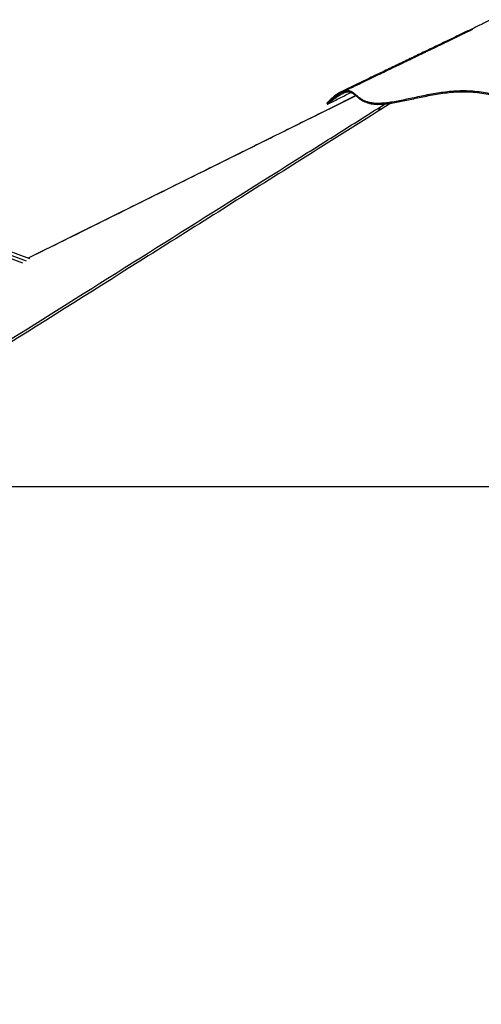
# Model space of a CAD drawing. Header units: millimetres. Extents: x 1903 to 18395, y 655 to 15963.
# Tile 15 of 54: x 4868 to 6357, y 4299 to 7476. Entities that reach past the tile are written whole.
import ezdxf

# ---------------------------------------------------------------- set-up
doc = ezdxf.new("R2010")
doc.units = ezdxf.units.MM
doc.layers.add('COMPONENT_GEOMETRY', color=7, linetype='Continuous')
doc.styles.add('SLDTEXTSTYLE1', font='TXT', dxfattribs={"width": 0.75})
doc.dimstyles.new('SLDDIMSTYLE0', dxfattribs={"dimtxt": 100, "dimasz": 6.604, "dimexe": 0, "dimexo": 0.0625, "dimgap": 25, "dimtad": 0, "dimtih": 1, "dimtoh": 1, "dimdec": 0, "dimlfac": 0.5, "dimrnd": 1e-09, "dimzin": 12, "dimdsep": 46, "dimtxsty": 'SLDTEXTSTYLE1', "dimsah": 1, "dimcen": 0.09, "dimadec": 0, "dimazin": 3, "dimtfac": 1, "dimtdec": 0, "dimtofl": 0, "dimtmove": 0, "dimatfit": 3, "dimfxl": 1, "dimfrac": 2, "dimtolj": 1, "dimtzin": 12, "dimarcsym": 0})

# ---------------------------------------------------------------- blocks, each defined once
blk = doc.blocks.new('_D_1')
at = {"layer": 'COMPONENT_GEOMETRY', "color": 7, "ltscale": 2}
for p, q in [((10064.6, 5970.3), (10224.2, 5970.3)), ((10217.9, 5970.3), (10217.9, 3625.5)), ((10217.9, 1122), (10217.9, 3466.8)), ((4073.7, 1122), (10224.2, 1122))]:
    blk.add_line(p, q, dxfattribs=at)
for points in [[(10217.9, 5970.3), (10216.8, 5963.7), (10218.9, 5963.7)], [(10217.9, 1122), (10218.9, 1128.6), (10216.8, 1128.6)]]:
    blk.add_solid(points, dxfattribs=at)
at = {"layer": 'COMPONENT_GEOMETRY', "color": 7, "ltscale": 2, "insert": (10070.1, 3595.7), "char_height": 100, "attachment_point": 1, "style": 'SLDTEXTSTYLE1'}
blk.add_mtext('2424', dxfattribs=at)

msp = doc.modelspace()

# ---------------------------------------------------------------- linework, layer by layer
at = {"color": 7, "linetype": 'Continuous', "lineweight": 25, "ltscale": 2}
for p, q in [((4899.9, 6704.87), (3444.06, 7240.25)), ((5952.71, 7231.04), (5867.57, 7188.83)), ((4100.46, 5970.28), (6553.74, 5970.28))]:
    msp.add_line(p, q, dxfattribs=at)
at = {"color": 8, "linetype": 'Continuous', "lineweight": 25, "ltscale": 2}
for p, q in [((3447.01, 7228.26), (4888.97, 6697.99)), ((5953.01, 7230.78), (5868.34, 7188.78)), ((6022.33, 7188.78), (6047.38, 7204.52)), ((6065.12, 7206.71), (6036.8, 7188.78)), ((4623.5, 6784.75), (4876.5, 6691.72))]:
    msp.add_line(p, q, dxfattribs=at)
at = {"color": 7, "linetype": 'Continuous', "lineweight": 25, "ltscale": 2, "flags": 128}
for points in [[(5867.57, 7188.83), (5641.92, 7076.95), (4894.96, 6706.69)], [(5859.24, 7206.56), (5860.16, 7204.76), (5861.07, 7202.95)]]:
    msp.add_lwpolyline(points, dxfattribs=at)
at = {"color": 7, "linetype": 'Continuous', "lineweight": 25, "ltscale": 2}
for points, knots in [([(6389.32, 7475.99), (6380.87, 7471.93), (6361.47, 7462.59), (6330.32, 7447.63), (6295.44, 7430.87), (6258.76, 7413.25), (6220.31, 7394.79), (6180.09, 7375.47), (6138.12, 7355.31), (6094.42, 7334.32), (6048.98, 7312.5), (6001.85, 7289.86), (5953.01, 7266.4), (5919.93, 7250.51), (5903.1, 7242.42)], [0, 0, 0, 0, 0.0527881, 0.1212501, 0.1932332, 0.2687416, 0.3477787, 0.4303472, 0.516449, 0.6060854, 0.6992575, 0.7959664, 0.8962133, 1, 1, 1, 1]), ([(6329.68, 7444.96), (6329.68, 7444.96), (6329.69, 7444.96), (6329.26, 7444.75), (6328.5, 7444.38), (6326.79, 7443.54), (6323.98, 7442.16), (6320.24, 7440.32), (6316.26, 7438.37), (6312.47, 7436.51), (6308, 7434.33), (6302.96, 7431.87), (6296.85, 7428.88), (6290.54, 7425.82), (6284.22, 7422.74), (6278.54, 7419.98), (6272.63, 7417.12), (6265.66, 7413.73), (6257.6, 7409.83), (6249.48, 7405.9), (6242.33, 7402.44), (6235.95, 7399.35), (6229.77, 7396.37), (6222.97, 7393.08), (6215.48, 7389.47), (6207.09, 7385.41), (6198, 7381.03), (6188.49, 7376.45), (6178.39, 7371.57), (6167.73, 7366.44), (6156.52, 7361.03), (6145.17, 7355.57), (6133.32, 7349.86), (6120.25, 7343.57), (6105.32, 7336.38), (6088.22, 7328.15), (6068.98, 7318.9), (6047.59, 7308.61), (6024.06, 7297.29), (5998.4, 7284.96), (5970.62, 7271.6), (5940.72, 7257.23), (5920.09, 7247.32), (5909.42, 7242.19)], [0, 0, 0, 0, 0.0014095, 0.0039591, 0.006976, 0.0110247, 0.0183096, 0.0280554, 0.0378914, 0.0470768, 0.0556156, 0.0705436, 0.0844983, 0.1009606, 0.1167817, 0.1300755, 0.1431716, 0.1597558, 0.1798516, 0.2001321, 0.2169932, 0.2304395, 0.2453919, 0.2609016, 0.2785654, 0.2983826, 0.3202515, 0.3427873, 0.3655493, 0.3916907, 0.4181262, 0.4448564, 0.4718962, 0.5019645, 0.5370903, 0.5772721, 0.6225082, 0.6727969, 0.7281371, 0.7885277, 0.8539683, 0.9244588, 1, 1, 1, 1]), ([(5859.37, 7206.67), (5859.61, 7206.89), (5860.11, 7207.35), (5862.46, 7209.38), (5866.07, 7212.44), (5871.12, 7216.58), (5877.49, 7221.59), (5884.52, 7226.83), (5892.28, 7232.26), (5900.56, 7237.53), (5909.08, 7242.19), (5917.14, 7245.62), (5924.41, 7247.44), (5930.61, 7247.39), (5936.04, 7245.88), (5941.57, 7242.91), (5947.34, 7238.42), (5953.8, 7232.59), (5960.85, 7226.47), (5968.98, 7220.51), (5978.15, 7215.4), (5988.4, 7211.41), (5999.59, 7208.6), (6012.49, 7206.96), (6027.12, 7206.68), (6043.14, 7207.64), (6061.44, 7209.81), (6082.06, 7213.19), (6104.9, 7217.64), (6128.52, 7222.62), (6152.78, 7227.81), (6177.61, 7232.95), (6202.98, 7237.75), (6228.89, 7241.94), (6255.33, 7245.2), (6282.31, 7247.35), (6300.33, 7247.3), (6309.43, 7247.28)], [0, 0, 0, 0, 0.0195555, 0.0406285, 0.0616992, 0.087995, 0.1142377, 0.1403877, 0.1664272, 0.196024, 0.2254256, 0.2546161, 0.2835718, 0.3120991, 0.3400762, 0.3675112, 0.4047089, 0.440322, 0.4746335, 0.5078562, 0.5401549, 0.5664682, 0.5923009, 0.6177249, 0.6428366, 0.6677728, 0.692637, 0.7224428, 0.7522824, 0.7822137, 0.8122937, 0.8425923, 0.8731695, 0.9041056, 0.9354865, 0.9674129, 1, 1, 1, 1]), ([(5861.17, 7203.1), (5861.18, 7203.11), (5861.22, 7203.14), (5861.81, 7203.68), (5863.06, 7204.77), (5865.09, 7206.52), (5867.96, 7208.94), (5873.06, 7213.12), (5880.82, 7219.25), (5891.42, 7226.97), (5902.56, 7234.17), (5911.74, 7239.04), (5918.69, 7241.82), (5923.64, 7243.24), (5928.17, 7243.81), (5932.33, 7243.58), (5936.19, 7242.62), (5941.17, 7240.43), (5947.08, 7236.18), (5954.47, 7229.47), (5961.6, 7223.2), (5968.4, 7218.19), (5974.31, 7214.49), (5981.24, 7210.99), (5989.43, 7207.87), (5999.01, 7205.36), (6010.01, 7203.69), (6022.53, 7203.03), (6036.37, 7203.41), (6051.52, 7204.76), (6068.99, 7207.13), (6088.84, 7210.58), (6110.91, 7214.98), (6133.75, 7219.83), (6157.13, 7224.82), (6181.22, 7229.77), (6206.65, 7234.54), (6233.4, 7238.78), (6261.15, 7242.04), (6289.12, 7243.83), (6317.13, 7243.72), (6345.09, 7241.25), (6372.35, 7236.93), (6399.1, 7231.39), (6425.37, 7225.23), (6451.98, 7218.83), (6474.7, 7213.74), (6493.33, 7210.11), (6507.63, 7207.7), (6522.25, 7205.69), (6539.02, 7204), (6558.05, 7203.06), (6579.23, 7203.35), (6600.59, 7204.55), (6620.19, 7206.41), (6637.96, 7208.6), (6659.3, 7211.63), (6685.56, 7215.96), (6716.52, 7221.37), (6744.89, 7226.04), (6770.95, 7229.66), (6794.85, 7232.19), (6819.04, 7233.69), (6843.76, 7233.85), (6868.87, 7232.75), (6894.23, 7230.6), (6919.58, 7227.64), (6946.16, 7223.89), (6973.85, 7219.51), (7002.47, 7214.78), (7025.84, 7211.03), (7044.08, 7208.37), (7059.4, 7206.37), (7076.13, 7204.56), (7093.84, 7203.36), (7110.5, 7203.07), (7124.34, 7204.2), (7135.73, 7206.11), (7145.05, 7208.3), (7153.86, 7210.94), (7165, 7214.92), (7177.86, 7220.53), (7190.65, 7226.84), (7201.54, 7232.21), (7210.9, 7236.49), (7220.11, 7240.04), (7230.29, 7242.88), (7241.69, 7244.17), (7254.45, 7242.96), (7267.2, 7239.71), (7279.63, 7234.89), (7291.57, 7228.95), (7302.06, 7222.75), (7310.94, 7216.85), (7318.08, 7211.67), (7322.75, 7208.04), (7325.58, 7205.74), (7327.41, 7204.22), (7328.52, 7203.26), (7328.41, 7203.35), (7328.39, 7203.36)], [0, 0, 0, 0, 0.0007804, 0.0061088, 0.0115458, 0.0169992, 0.0242099, 0.0314413, 0.0459088, 0.0604107, 0.0748231, 0.0892547, 0.0965891, 0.1039225, 0.1113271, 0.1187326, 0.1262877, 0.1338546, 0.1497505, 0.1656913, 0.1816542, 0.1896623, 0.1976816, 0.2060843, 0.2145629, 0.2230895, 0.2317286, 0.240139, 0.2487128, 0.2573626, 0.2661585, 0.2769709, 0.2878963, 0.2988252, 0.3098622, 0.3209004, 0.3323221, 0.3448204, 0.3573453, 0.3699005, 0.3826435, 0.3954639, 0.4086014, 0.4210362, 0.4334835, 0.4459405, 0.4584684, 0.4647668, 0.4710644, 0.4774674, 0.4838951, 0.4927348, 0.5017507, 0.5108476, 0.5200944, 0.5271778, 0.534278, 0.5486131, 0.5629965, 0.5774505, 0.5886279, 0.5998143, 0.6110463, 0.6223088, 0.6337758, 0.6452634, 0.6567866, 0.6683164, 0.6816837, 0.6950947, 0.7085409, 0.7153083, 0.722088, 0.7317282, 0.7415028, 0.7513571, 0.7613775, 0.76819, 0.7750231, 0.7819512, 0.7888799, 0.802807, 0.8168492, 0.8270144, 0.8371864, 0.8473849, 0.8576, 0.8711469, 0.8848083, 0.8985299, 0.9123521, 0.9261958, 0.9405146, 0.9525444, 0.9646393, 0.97678, 0.9829036, 0.9890397, 0.998669, 1, 1, 1, 1]), ([(6309.43, 7247.28), (6318.56, 7246.84), (6336.78, 7245.95), (6363.46, 7242.13), (6389.71, 7237.12), (6415.72, 7231.22), (6440.33, 7225.31), (6463.72, 7219.84), (6485.96, 7215.11), (6506.75, 7211.42), (6525.96, 7208.88), (6543.43, 7207.34), (6561.1, 7206.74), (6580.89, 7207.06), (6602.69, 7208.33), (6626.22, 7210.7), (6649.4, 7213.8), (6672.24, 7217.38), (6694.79, 7221.22), (6718.64, 7225.35), (6743.88, 7229.51), (6770.69, 7233.3), (6797.8, 7236.12), (6825.35, 7237.59), (6852.81, 7237.32), (6879.86, 7235.68), (6906.33, 7233.06), (6932.69, 7229.66), (6958.84, 7225.75), (6984.69, 7221.56), (7010.09, 7217.37), (7034.88, 7213.46), (7057.93, 7210.28), (7079.04, 7208.04), (7098.01, 7206.85), (7115.39, 7206.83), (7131.27, 7208.59), (7145.77, 7211.73), (7159.07, 7215.93), (7171.34, 7220.83), (7182.76, 7226.1), (7194.25, 7231.78), (7205.9, 7237.49), (7217.89, 7242.62), (7229.83, 7246.29), (7242, 7247.85), (7254.67, 7246.87), (7267.46, 7243.81), (7280.1, 7239.06), (7292.09, 7233.2), (7302.35, 7227.22), (7310.82, 7221.69), (7317.59, 7216.88), (7323.15, 7212.67), (7327.01, 7209.57), (7329.18, 7207.76), (7330.14, 7206.92), (7330.09, 7206.97), (7330.08, 7206.98)], [0, 0, 0, 0, 0.02015669, 0.04021223, 0.0601573, 0.07999494, 0.09972458, 0.11608227, 0.13235964, 0.14855179, 0.16064487, 0.17269009, 0.18471268, 0.19687248, 0.21320102, 0.22960903, 0.24609996, 0.26266798, 0.27932112, 0.29605729, 0.31624061, 0.33653815, 0.35695437, 0.37749029, 0.39809045, 0.41739405, 0.43669706, 0.45599456, 0.4752838, 0.49455862, 0.51381837, 0.53305565, 0.55226349, 0.56930956, 0.5863264, 0.60313741, 0.61985925, 0.63672024, 0.65372019, 0.67084678, 0.68810629, 0.70549178, 0.72651011, 0.74769467, 0.76905068, 0.79056559, 0.81203961, 0.83449753, 0.85699389, 0.8795069, 0.90200316, 0.91964201, 0.93723113, 0.95474732, 0.97217055, 0.98530077, 0.99836404, 1, 1, 1, 1]), ([(5903.11, 7242.32), (5902.57, 7242.09), (5899.3, 7240.72), (5893.47, 7237.04), (5885.86, 7231.72), (5878.84, 7225.96), (5872.56, 7220.29), (5867.23, 7215.07), (5863.07, 7210.75), (5860.46, 7207.89), (5859.75, 7207.11), (5859.46, 7206.79)], [0, 0, 0, 0, 0.025472, 0.1546468, 0.2833819, 0.4115065, 0.5388351, 0.665178, 0.7903567, 0.9141764, 1, 1, 1, 1]), ([(5861.18, 7203.09), (5873.19, 7209.18), (5897.56, 7221.53), (5923.06, 7234.45), (5936.54, 7241.28), (5937.67, 7241.85)], [0, 0, 0, 0, 0.4711356, 0.9558639, 1, 1, 1, 1]), ([(5952.46, 7230.92), (5951.67, 7231.51), (5948.36, 7233.97), (5943.1, 7237.72), (5938.53, 7240.02), (5936.28, 7241.15)], [0, 0, 0, 0, 0.1371999, 0.5746871, 1, 1, 1, 1]), ([(6036.8, 7188.78), (5945.54, 7131.22), (5694.35, 6972.78), (5122.33, 6612.89), (4568.08, 6264.31), (4174.01, 6016.52), (4100.46, 5970.28)], [0, 0, 0, 0, 0.1416012, 0.3897718, 0.8861157, 1, 1, 1, 1]), ([(6022.33, 7188.78), (6022.9, 7188.78), (6024.05, 7188.78), (6026.6, 7188.78), (6029.83, 7188.78), (6033.29, 7188.78), (6035.76, 7188.78), (6036.8, 7188.78)], [0, 0, 0, 0, 0.20785662, 0.42095735, 0.62908763, 0.84415664, 1, 1, 1, 1])]:
    msp.add_open_spline(points, degree=3, knots=knots, dxfattribs=at)
at = {"color": 8, "linetype": 'Continuous', "lineweight": 25, "ltscale": 2}
for points, knots in [([(4140.87, 6005.98), (4399.44, 6168.53), (4797.7, 6418.89), (5335.74, 6757.13), (5659.73, 6960.82), (5888.62, 7104.72), (5977.76, 7160.76), (6022.33, 7188.78)], [0, 0, 0, 0, 0.4124561, 0.6352609, 0.8580657, 0.9290328, 1, 1, 1, 1]), ([(5868.34, 7188.78), (5819.93, 7164.77), (5723.11, 7116.75), (5552.29, 7032.05), (5392.88, 6953.02), (5244.89, 6879.66), (5096.9, 6806.29), (4980.45, 6748.56), (4900.99, 6709.18), (4895.54, 6706.48)], [0, 0, 0, 0, 0.1493029, 0.2986058, 0.526798, 0.6408941, 0.7549902, 0.9831824, 1, 1, 1, 1]), ([(5867.59, 7188.78), (5867.57, 7188.78), (5867.52, 7188.78), (5868.04, 7188.78), (5868.34, 7188.78)], [0, 0, 0, 0, 0.3940749, 1, 1, 1, 1])]:
    msp.add_open_spline(points, degree=3, knots=knots, dxfattribs=at)

# ---------------------------------------------------------------- dimensions: what is measured, and where the dimension line sits
at = {"layer": 'COMPONENT_GEOMETRY', "color": 7, "ltscale": 2}
dim = msp.add_linear_dim(base=(10217.86, 1121.98), p1=(10062.07, 5970.28), p2=(4071.19, 1121.98), angle=90, dimstyle='SLDDIMSTYLE0', dxfattribs=at)
dim.commit()
dim.dimension.update_dxf_attribs({"geometry": '_D_1', "text_midpoint": (10217.86, 3546.13), "dimtype": 160})

doc.saveas('drawing.dxf')
